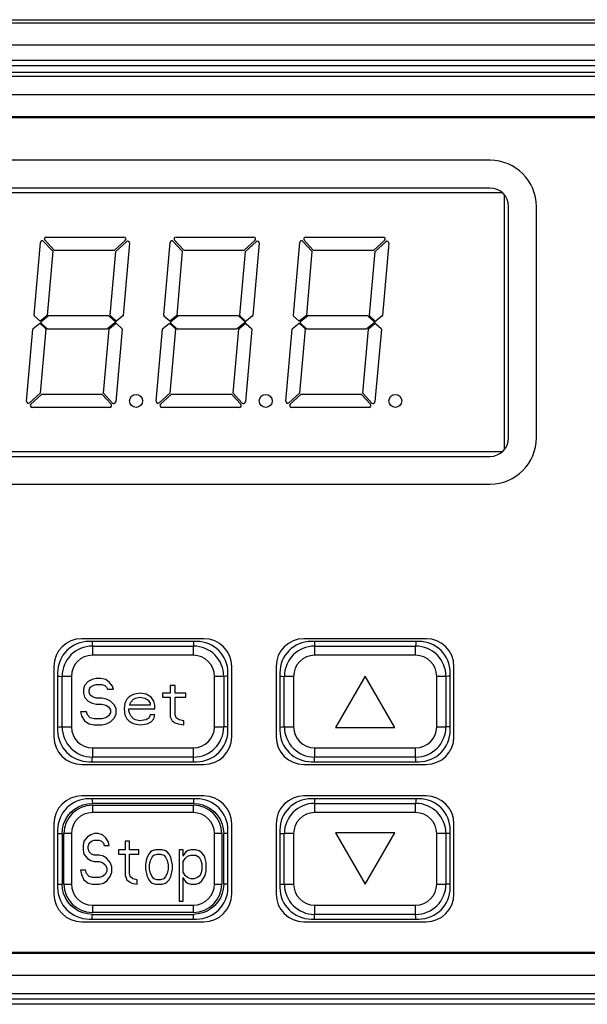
# Model space of a CAD drawing. Header units: millimetres. Extents: x 1158 to 2229, y -395 to 862.
# Tile 23 of 52: x 1742 to 1772, y 307 to 360. Entities that reach past the tile are written whole.
import ezdxf

# ---------------------------------------------------------------- set-up
doc = ezdxf.new("R2010")
doc.units = ezdxf.units.MM
doc.header["$LTSCALE"] = 30.734
doc.layers.get('0').update_dxf_attribs({"linetype": 'CONTINUOUS'})

msp = doc.modelspace()

# ---------------------------------------------------------------- linework, layer by layer
for p, q in [((1716.694, 359.866), (1804.28, 359.866)), ((1717.289, 359.687), (1803.686, 359.687)), ((1804.881, 358.487), (1716.093, 358.487)), ((1720.378, 357.674), (1800.596, 357.674)), ((1799.796, 357.374), (1721.178, 357.374)), ((1799.438, 357.016), (1721.537, 357.016)), ((1722.981, 356.807), (1797.994, 356.807)), ((1798.984, 355.807), (1721.991, 355.807)), ((1795.094, 354.617), (1725.881, 354.617)), ((1794.937, 354.566), (1726.037, 354.566)), ((1766.987, 352.266), (1729.487, 352.266)), ((1766.987, 350.766), (1729.487, 350.766)), ((1767.644, 350.516), (1728.831, 350.516)), ((1767.742, 350.417), (1767.742, 336.614)), ((1767.987, 337.266), (1767.987, 349.766)), ((1769.487, 337.266), (1769.487, 349.766)), ((1743.03, 348.116), (1747.222, 348.116)), ((1750.03, 348.116), (1754.222, 348.116)), ((1757.03, 348.116), (1761.222, 348.116)), ((1742.366, 343.89), (1742.709, 347.822)), ((1742.883, 347.88), (1743.371, 347.348)), ((1743.444, 347.416), (1742.957, 347.948)), ((1747.29, 347.941), (1746.716, 347.416)), ((1746.783, 347.342), (1747.357, 347.868)), ((1747.525, 347.786), (1747.184, 343.887)), ((1749.366, 343.89), (1749.709, 347.822)), ((1749.883, 347.88), (1750.371, 347.348)), ((1750.444, 347.416), (1749.957, 347.948)), ((1754.29, 347.941), (1753.716, 347.416)), ((1753.783, 347.342), (1754.357, 347.868)), ((1754.525, 347.786), (1754.184, 343.887)), ((1756.366, 343.89), (1756.709, 347.822)), ((1756.883, 347.88), (1757.371, 347.348)), ((1757.444, 347.416), (1756.957, 347.948)), ((1761.29, 347.941), (1760.716, 347.416)), ((1760.783, 347.342), (1761.357, 347.868)), ((1761.525, 347.786), (1761.184, 343.887)), ((1743.371, 347.348), (1743.068, 343.887)), ((1743.444, 347.416), (1746.716, 347.416)), ((1746.481, 343.89), (1746.783, 347.342)), ((1750.371, 347.348), (1750.068, 343.887)), ((1750.444, 347.416), (1753.716, 347.416)), ((1753.481, 343.89), (1753.783, 347.342)), ((1757.371, 347.348), (1757.068, 343.887)), ((1757.444, 347.416), (1760.716, 347.416)), ((1760.481, 343.89), (1760.783, 347.342)), ((1742.688, 343.566), (1742.381, 343.849)), ((1743.05, 343.853), (1742.688, 343.566)), ((1742.748, 343.549), (1743.133, 343.855)), ((1746.379, 343.866), (1743.164, 343.866)), ((1746.414, 343.852), (1746.778, 343.516)), ((1746.773, 343.595), (1746.497, 343.849)), ((1747.166, 343.853), (1746.838, 343.592)), ((1749.688, 343.566), (1749.381, 343.849)), ((1750.05, 343.853), (1749.688, 343.566)), ((1749.748, 343.549), (1750.133, 343.855)), ((1753.379, 343.866), (1750.164, 343.866)), ((1753.414, 343.852), (1753.778, 343.516)), ((1753.773, 343.595), (1753.497, 343.849)), ((1754.166, 343.853), (1753.838, 343.592)), ((1756.688, 343.566), (1756.381, 343.849)), ((1757.05, 343.853), (1756.688, 343.566)), ((1756.748, 343.549), (1757.133, 343.855)), ((1760.379, 343.866), (1757.164, 343.866)), ((1760.414, 343.852), (1760.778, 343.516)), ((1760.773, 343.595), (1760.497, 343.849)), ((1761.166, 343.853), (1760.838, 343.592)), ((1742.318, 343.178), (1742.68, 343.466)), ((1742.68, 343.466), (1742.987, 343.182)), ((1743.064, 343.179), (1742.745, 343.473)), ((1746.778, 343.516), (1746.351, 343.176)), ((1746.434, 343.178), (1746.762, 343.439)), ((1746.827, 343.436), (1747.102, 343.182)), ((1749.318, 343.178), (1749.68, 343.466)), ((1749.68, 343.466), (1749.987, 343.182)), ((1750.064, 343.179), (1749.745, 343.473)), ((1753.778, 343.516), (1753.351, 343.176)), ((1753.434, 343.178), (1753.762, 343.439)), ((1753.827, 343.436), (1754.102, 343.182)), ((1756.318, 343.178), (1756.68, 343.466)), ((1756.68, 343.466), (1756.987, 343.182)), ((1757.064, 343.179), (1756.745, 343.473)), ((1760.778, 343.516), (1760.351, 343.176)), ((1760.434, 343.178), (1760.762, 343.439)), ((1760.827, 343.436), (1761.102, 343.182)), ((1741.959, 339.245), (1742.3, 343.144)), ((1743.003, 343.141), (1742.701, 339.689)), ((1743.098, 343.166), (1746.32, 343.166)), ((1746.113, 339.683), (1746.416, 343.144)), ((1747.118, 343.141), (1746.774, 339.209)), ((1748.959, 339.245), (1749.3, 343.144)), ((1750.003, 343.141), (1749.701, 339.689)), ((1750.098, 343.166), (1753.32, 343.166)), ((1753.113, 339.683), (1753.416, 343.144)), ((1754.118, 343.141), (1753.774, 339.209)), ((1755.959, 339.245), (1756.3, 343.144)), ((1757.003, 343.141), (1756.701, 339.689)), ((1757.098, 343.166), (1760.32, 343.166)), ((1760.113, 339.683), (1760.416, 343.144)), ((1761.118, 343.141), (1760.774, 339.209)), ((1742.701, 339.689), (1742.126, 339.163)), ((1742.194, 339.09), (1742.768, 339.616)), ((1746.039, 339.616), (1742.768, 339.616)), ((1746.039, 339.616), (1746.527, 339.083)), ((1746.601, 339.151), (1746.113, 339.683)), ((1749.701, 339.689), (1749.126, 339.163)), ((1749.194, 339.09), (1749.768, 339.616)), ((1753.039, 339.616), (1749.768, 339.616)), ((1753.039, 339.616), (1753.527, 339.083)), ((1753.601, 339.151), (1753.113, 339.683)), ((1756.701, 339.689), (1756.126, 339.163)), ((1756.194, 339.09), (1756.768, 339.616)), ((1760.039, 339.616), (1756.768, 339.616)), ((1760.039, 339.616), (1760.527, 339.083)), ((1760.601, 339.151), (1760.113, 339.683)), ((1746.454, 338.916), (1742.261, 338.916)), ((1753.454, 338.916), (1749.261, 338.916)), ((1760.454, 338.916), (1756.261, 338.916)), ((1767.644, 336.516), (1728.831, 336.516)), ((1729.487, 336.266), (1766.987, 336.266)), ((1729.487, 334.766), (1766.987, 334.766)), ((1751.537, 326.416), (1744.937, 326.416)), ((1751.137, 326.266), (1745.337, 326.266)), ((1763.537, 326.416), (1756.937, 326.416)), ((1763.137, 326.266), (1757.337, 326.266)), ((1745.516, 326.016), (1745.516, 325.516)), ((1745.516, 326.016), (1750.97, 326.016)), ((1750.97, 325.516), (1750.97, 326.016)), ((1757.516, 326.016), (1757.516, 325.516)), ((1757.516, 326.016), (1762.97, 326.016)), ((1762.97, 325.516), (1762.97, 326.016)), ((1750.97, 325.516), (1745.516, 325.516)), ((1762.97, 325.516), (1757.516, 325.516)), ((1743.437, 324.916), (1743.437, 321.116)), ((1753.037, 321.116), (1753.037, 324.916)), ((1755.437, 324.916), (1755.437, 321.116)), ((1765.037, 321.116), (1765.037, 324.916)), ((1743.637, 324.566), (1743.637, 321.466)), ((1743.879, 321.653), (1743.879, 324.38)), ((1744.379, 324.38), (1743.879, 324.38)), ((1744.379, 324.38), (1744.379, 321.653)), ((1745.296, 324.107), (1745.088, 323.894)), ((1745.504, 324.213), (1745.296, 324.107)), ((1745.713, 324.266), (1745.504, 324.213)), ((1745.973, 324.266), (1745.713, 324.266)), ((1746.233, 324.213), (1745.973, 324.266)), ((1746.442, 324.054), (1746.233, 324.213)), ((1746.598, 323.841), (1746.442, 324.054)), ((1752.107, 321.653), (1752.107, 324.38)), ((1752.607, 324.38), (1752.107, 324.38)), ((1752.607, 324.38), (1752.607, 321.653)), ((1752.837, 321.466), (1752.837, 324.566)), ((1755.637, 324.566), (1755.637, 321.466)), ((1755.879, 321.653), (1755.879, 324.38)), ((1756.379, 324.38), (1755.879, 324.38)), ((1756.379, 324.38), (1756.379, 321.653)), ((1760.243, 324.388), (1758.643, 321.616)), ((1761.843, 321.616), (1760.243, 324.388)), ((1764.107, 321.653), (1764.107, 324.38)), ((1764.607, 324.38), (1764.107, 324.38)), ((1764.607, 324.38), (1764.607, 321.653)), ((1764.837, 321.466), (1764.837, 324.566)), ((1745.088, 323.894), (1745.035, 323.681)), ((1745.035, 323.681), (1745.035, 323.469)), ((1745.348, 323.628), (1745.4, 323.788)), ((1745.348, 323.522), (1745.348, 323.628)), ((1745.4, 323.362), (1745.348, 323.522)), ((1745.4, 323.788), (1745.556, 323.894)), ((1745.556, 323.894), (1745.713, 323.947)), ((1745.713, 323.947), (1746.025, 323.947)), ((1746.025, 323.947), (1746.181, 323.894)), ((1746.181, 323.894), (1746.285, 323.788)), ((1746.285, 323.788), (1746.338, 323.681)), ((1746.338, 323.681), (1746.65, 323.681)), ((1746.65, 323.681), (1746.598, 323.841)), ((1749.723, 323.894), (1749.723, 323.469)), ((1749.983, 323.894), (1749.723, 323.894)), ((1749.983, 323.469), (1749.983, 323.894)), ((1745.035, 323.469), (1745.088, 323.256)), ((1745.088, 323.256), (1745.296, 323.043)), ((1745.296, 323.043), (1745.504, 322.937)), ((1745.556, 323.256), (1745.4, 323.362)), ((1745.713, 323.203), (1745.556, 323.256)), ((1746.025, 323.203), (1745.713, 323.203)), ((1746.285, 323.149), (1746.025, 323.203)), ((1746.494, 323.043), (1746.285, 323.149)), ((1746.702, 322.83), (1746.494, 323.043)), ((1747.379, 323.149), (1747.275, 322.937)), ((1747.483, 323.256), (1747.379, 323.149)), ((1747.64, 323.362), (1747.483, 323.256)), ((1747.535, 322.883), (1747.588, 322.99)), ((1747.588, 322.99), (1747.744, 323.149)), ((1747.796, 323.415), (1747.64, 323.362)), ((1747.744, 323.149), (1747.848, 323.203)), ((1748.108, 323.469), (1747.796, 323.415)), ((1747.848, 323.203), (1748.056, 323.256)), ((1748.056, 323.256), (1748.369, 323.203)), ((1748.421, 323.415), (1748.108, 323.469)), ((1748.369, 323.203), (1748.525, 323.096)), ((1748.681, 323.256), (1748.421, 323.415)), ((1748.525, 323.096), (1748.629, 322.937)), ((1748.838, 323.043), (1748.681, 323.256)), ((1748.89, 322.83), (1748.838, 323.043)), ((1749.306, 323.469), (1749.306, 323.256)), ((1749.723, 323.469), (1749.306, 323.469)), ((1749.306, 323.256), (1749.723, 323.256)), ((1749.723, 323.256), (1749.723, 322.192)), ((1750.556, 323.469), (1749.983, 323.469)), ((1749.983, 322.298), (1749.983, 323.256)), ((1749.983, 323.256), (1750.556, 323.256)), ((1750.556, 323.256), (1750.556, 323.469)), ((1744.879, 322.458), (1744.931, 322.245)), ((1745.192, 322.458), (1744.879, 322.458)), ((1745.244, 322.298), (1745.192, 322.458)), ((1745.504, 322.937), (1745.713, 322.883)), ((1745.713, 322.883), (1746.025, 322.883)), ((1746.025, 322.883), (1746.233, 322.83)), ((1746.233, 322.83), (1746.39, 322.724)), ((1746.39, 322.724), (1746.494, 322.564)), ((1746.494, 322.564), (1746.494, 322.405)), ((1746.806, 322.618), (1746.702, 322.83)), ((1746.806, 322.352), (1746.806, 322.618)), ((1747.275, 322.937), (1747.223, 322.618)), ((1747.223, 322.618), (1747.275, 322.298)), ((1747.483, 322.511), (1747.483, 322.618)), ((1747.483, 322.618), (1748.89, 322.618)), ((1747.535, 322.352), (1747.483, 322.511)), ((1747.535, 322.83), (1747.535, 322.883)), ((1748.629, 322.83), (1747.535, 322.83)), ((1748.629, 322.937), (1748.629, 322.83)), ((1748.89, 322.618), (1748.89, 322.83)), ((1744.931, 322.245), (1745.088, 321.979)), ((1745.088, 321.979), (1745.348, 321.82)), ((1745.4, 322.139), (1745.244, 322.298)), ((1745.608, 322.086), (1745.4, 322.139)), ((1746.025, 322.086), (1745.608, 322.086)), ((1746.233, 322.139), (1746.025, 322.086)), ((1746.39, 322.245), (1746.233, 322.139)), ((1746.285, 321.82), (1746.494, 321.926)), ((1746.494, 322.405), (1746.39, 322.245)), ((1746.494, 321.926), (1746.702, 322.139)), ((1746.702, 322.139), (1746.806, 322.352)), ((1747.275, 322.298), (1747.379, 322.086)), ((1747.379, 322.086), (1747.483, 321.979)), ((1747.483, 321.979), (1747.64, 321.873)), ((1747.588, 322.245), (1747.535, 322.352)), ((1747.744, 322.086), (1747.588, 322.245)), ((1747.848, 322.032), (1747.744, 322.086)), ((1748.056, 321.979), (1747.848, 322.032)), ((1748.421, 322.032), (1748.056, 321.979)), ((1748.577, 322.139), (1748.421, 322.032)), ((1748.473, 321.82), (1748.681, 321.926)), ((1748.629, 322.298), (1748.577, 322.139)), ((1748.89, 322.298), (1748.629, 322.298)), ((1748.681, 321.926), (1748.838, 322.086)), ((1748.838, 322.086), (1748.89, 322.298)), ((1749.723, 322.192), (1749.827, 321.979)), ((1749.827, 321.979), (1749.983, 321.873)), ((1750.035, 322.139), (1749.983, 322.298)), ((1750.192, 322.032), (1750.035, 322.139)), ((1750.452, 321.979), (1750.192, 322.032)), ((1750.452, 321.766), (1750.452, 321.979)), ((1743.879, 321.653), (1744.379, 321.653)), ((1745.348, 321.82), (1745.608, 321.766)), ((1745.608, 321.766), (1746.025, 321.766)), ((1746.025, 321.766), (1746.285, 321.82)), ((1747.64, 321.873), (1747.796, 321.82)), ((1747.796, 321.82), (1748.108, 321.766)), ((1748.108, 321.766), (1748.473, 321.82)), ((1749.983, 321.873), (1750.14, 321.82)), ((1750.14, 321.82), (1750.452, 321.766)), ((1752.107, 321.653), (1752.607, 321.653)), ((1755.879, 321.653), (1756.379, 321.653)), ((1758.643, 321.616), (1761.843, 321.616)), ((1764.107, 321.653), (1764.607, 321.653)), ((1745.516, 320.516), (1745.516, 320.016)), ((1745.516, 320.516), (1750.97, 320.516)), ((1750.97, 320.016), (1750.97, 320.516)), ((1757.516, 320.516), (1757.516, 320.016)), ((1757.516, 320.516), (1762.97, 320.516)), ((1762.97, 320.016), (1762.97, 320.516)), ((1750.97, 320.016), (1745.516, 320.016)), ((1762.97, 320.016), (1757.516, 320.016)), ((1744.937, 319.616), (1751.537, 319.616)), ((1745.337, 319.766), (1751.137, 319.766)), ((1756.937, 319.616), (1763.537, 319.616)), ((1757.337, 319.766), (1763.137, 319.766)), ((1751.537, 317.916), (1744.937, 317.916)), ((1751.137, 317.766), (1745.337, 317.766)), ((1763.537, 317.916), (1756.937, 317.916)), ((1763.137, 317.766), (1757.337, 317.766)), ((1750.968, 317.517), (1745.515, 317.517)), ((1745.516, 317.416), (1745.516, 317.016)), ((1745.516, 317.416), (1750.97, 317.416)), ((1750.97, 317.016), (1750.97, 317.416)), ((1757.516, 317.516), (1757.516, 317.016)), ((1757.516, 317.516), (1762.97, 317.516)), ((1762.97, 317.016), (1762.97, 317.516)), ((1750.97, 317.016), (1745.516, 317.016)), ((1762.97, 317.016), (1757.516, 317.016)), ((1743.437, 316.416), (1743.437, 312.616)), ((1743.637, 316.066), (1743.637, 312.966)), ((1752.837, 312.966), (1752.837, 316.066)), ((1753.037, 312.616), (1753.037, 316.416)), ((1755.437, 316.416), (1755.437, 312.616)), ((1755.637, 316.066), (1755.637, 312.966)), ((1764.837, 312.966), (1764.837, 316.066)), ((1765.037, 312.616), (1765.037, 316.416)), ((1743.879, 315.878), (1743.879, 313.152)), ((1743.979, 313.153), (1743.979, 315.88)), ((1744.379, 315.88), (1743.979, 315.88)), ((1744.379, 315.88), (1744.379, 313.153)), ((1745.243, 315.706), (1745.061, 315.474)), ((1745.425, 315.822), (1745.243, 315.706)), ((1745.607, 315.88), (1745.425, 315.822)), ((1745.47, 315.474), (1745.607, 315.532)), ((1745.834, 315.88), (1745.607, 315.88)), ((1745.607, 315.532), (1745.879, 315.532)), ((1746.061, 315.822), (1745.834, 315.88)), ((1745.879, 315.532), (1746.016, 315.474)), ((1746.243, 315.648), (1746.061, 315.822)), ((1746.379, 315.416), (1746.243, 315.648)), ((1752.107, 313.153), (1752.107, 315.88)), ((1752.507, 315.88), (1752.107, 315.88)), ((1752.507, 315.88), (1752.507, 313.153)), ((1752.607, 313.155), (1752.607, 315.881)), ((1755.879, 313.153), (1755.879, 315.88)), ((1756.379, 315.88), (1755.879, 315.88)), ((1756.379, 315.88), (1756.379, 313.153)), ((1761.843, 315.916), (1758.643, 315.916)), ((1758.643, 315.916), (1760.243, 313.145)), ((1760.243, 313.145), (1761.843, 315.916)), ((1764.107, 313.153), (1764.107, 315.88)), ((1764.607, 315.88), (1764.107, 315.88)), ((1764.607, 315.88), (1764.607, 313.153)), ((1745.061, 315.474), (1745.016, 315.242)), ((1745.016, 315.242), (1745.016, 315.01)), ((1745.016, 315.01), (1745.061, 314.778)), ((1745.288, 315.184), (1745.334, 315.358)), ((1745.288, 315.068), (1745.288, 315.184)), ((1745.334, 314.894), (1745.288, 315.068)), ((1745.334, 315.358), (1745.47, 315.474)), ((1746.016, 315.474), (1746.107, 315.358)), ((1746.107, 315.358), (1746.152, 315.242)), ((1746.152, 315.242), (1746.425, 315.242)), ((1746.425, 315.242), (1746.379, 315.416)), ((1746.925, 315.01), (1746.925, 314.778)), ((1747.288, 315.01), (1746.925, 315.01)), ((1747.288, 315.474), (1747.288, 315.01)), ((1747.516, 315.474), (1747.288, 315.474)), ((1747.516, 315.01), (1747.516, 315.474)), ((1748.016, 315.01), (1747.516, 315.01)), ((1748.016, 314.778), (1748.016, 315.01)), ((1748.925, 315.01), (1748.743, 314.952)), ((1749.288, 315.01), (1748.925, 315.01)), ((1749.47, 314.952), (1749.288, 315.01)), ((1750.197, 315.01), (1750.197, 312.224)), ((1750.425, 315.01), (1750.197, 315.01)), ((1750.425, 314.662), (1750.425, 315.01)), ((1750.834, 315.01), (1750.652, 314.952)), ((1751.107, 315.01), (1750.834, 315.01)), ((1751.288, 314.952), (1751.107, 315.01)), ((1745.061, 314.778), (1745.243, 314.545)), ((1745.243, 314.545), (1745.425, 314.429)), ((1745.47, 314.778), (1745.334, 314.894)), ((1745.607, 314.72), (1745.47, 314.778)), ((1745.879, 314.72), (1745.607, 314.72)), ((1746.107, 314.662), (1745.879, 314.72)), ((1746.288, 314.545), (1746.107, 314.662)), ((1746.47, 314.313), (1746.288, 314.545)), ((1746.925, 314.778), (1747.288, 314.778)), ((1747.288, 314.778), (1747.288, 313.617)), ((1747.516, 313.733), (1747.516, 314.778)), ((1747.516, 314.778), (1748.016, 314.778)), ((1748.47, 314.604), (1748.425, 314.429)), ((1748.561, 314.778), (1748.47, 314.604)), ((1748.652, 314.894), (1748.561, 314.778)), ((1748.743, 314.952), (1748.652, 314.894)), ((1748.652, 314.429), (1748.743, 314.604)), ((1748.743, 314.604), (1748.834, 314.72)), ((1748.834, 314.72), (1749.016, 314.778)), ((1749.016, 314.778), (1749.197, 314.778)), ((1749.197, 314.778), (1749.379, 314.72)), ((1749.379, 314.72), (1749.47, 314.604)), ((1749.561, 314.894), (1749.47, 314.952)), ((1749.47, 314.604), (1749.561, 314.429)), ((1749.652, 314.778), (1749.561, 314.894)), ((1749.743, 314.604), (1749.652, 314.778)), ((1749.788, 314.429), (1749.743, 314.604)), ((1750.47, 314.778), (1750.425, 314.662)), ((1750.425, 314.371), (1750.516, 314.545)), ((1750.561, 314.894), (1750.47, 314.778)), ((1750.516, 314.545), (1750.652, 314.662)), ((1750.652, 314.952), (1750.561, 314.894)), ((1750.652, 314.662), (1750.834, 314.72)), ((1750.834, 314.72), (1751.107, 314.72)), ((1751.107, 314.72), (1751.288, 314.604)), ((1751.425, 314.836), (1751.288, 314.952)), ((1751.288, 314.604), (1751.379, 314.429)), ((1751.561, 314.662), (1751.425, 314.836)), ((1751.607, 314.545), (1751.561, 314.662)), ((1751.652, 314.313), (1751.607, 314.545)), ((1745.425, 314.429), (1745.607, 314.371)), ((1745.607, 314.371), (1745.879, 314.371)), ((1745.879, 314.371), (1746.061, 314.313)), ((1746.061, 314.313), (1746.197, 314.197)), ((1746.197, 314.197), (1746.288, 314.023)), ((1746.288, 314.023), (1746.288, 313.849)), ((1746.561, 314.081), (1746.47, 314.313)), ((1746.561, 313.791), (1746.561, 314.081)), ((1748.425, 314.429), (1748.379, 314.197)), ((1748.379, 314.197), (1748.379, 313.965)), ((1748.379, 313.965), (1748.47, 313.559)), ((1748.607, 314.197), (1748.652, 314.429)), ((1748.607, 313.965), (1748.607, 314.197)), ((1748.652, 313.733), (1748.607, 313.965)), ((1749.561, 314.429), (1749.607, 314.197)), ((1749.607, 313.965), (1749.561, 313.733)), ((1749.607, 314.197), (1749.607, 313.965)), ((1749.743, 313.559), (1749.834, 313.965)), ((1749.834, 314.197), (1749.788, 314.429)), ((1749.834, 313.965), (1749.834, 314.197)), ((1750.425, 313.791), (1750.425, 314.371)), ((1751.379, 314.429), (1751.425, 314.255)), ((1751.425, 314.255), (1751.425, 313.907)), ((1751.652, 313.849), (1751.652, 314.313)), ((1744.879, 313.907), (1744.925, 313.675)), ((1745.152, 313.907), (1744.879, 313.907)), ((1744.925, 313.675), (1745.061, 313.385)), ((1745.197, 313.733), (1745.152, 313.907)), ((1745.334, 313.559), (1745.197, 313.733)), ((1745.516, 313.501), (1745.334, 313.559)), ((1745.879, 313.501), (1745.516, 313.501)), ((1746.061, 313.559), (1745.879, 313.501)), ((1746.197, 313.675), (1746.061, 313.559)), ((1746.288, 313.849), (1746.197, 313.675)), ((1746.288, 313.327), (1746.47, 313.559)), ((1746.47, 313.559), (1746.561, 313.791)), ((1747.288, 313.617), (1747.379, 313.385)), ((1747.561, 313.559), (1747.516, 313.733)), ((1747.697, 313.443), (1747.561, 313.559)), ((1747.925, 313.385), (1747.697, 313.443)), ((1748.47, 313.559), (1748.561, 313.385)), ((1748.743, 313.559), (1748.652, 313.733)), ((1748.834, 313.443), (1748.743, 313.559)), ((1749.016, 313.385), (1748.834, 313.443)), ((1749.379, 313.443), (1749.197, 313.385)), ((1749.47, 313.559), (1749.379, 313.443)), ((1749.561, 313.733), (1749.47, 313.559)), ((1749.652, 313.385), (1749.743, 313.559)), ((1750.516, 313.617), (1750.425, 313.791)), ((1750.425, 312.224), (1750.425, 313.501)), ((1750.425, 313.501), (1750.47, 313.385)), ((1750.652, 313.501), (1750.516, 313.617)), ((1750.834, 313.443), (1750.652, 313.501)), ((1751.016, 313.443), (1750.834, 313.443)), ((1751.197, 313.501), (1751.016, 313.443)), ((1751.334, 313.617), (1751.197, 313.501)), ((1751.379, 313.733), (1751.334, 313.617)), ((1751.425, 313.907), (1751.379, 313.733)), ((1751.425, 313.327), (1751.607, 313.617)), ((1751.607, 313.617), (1751.652, 313.849)), ((1743.979, 313.153), (1744.379, 313.153)), ((1745.061, 313.385), (1745.288, 313.211)), ((1745.288, 313.211), (1745.516, 313.153)), ((1745.516, 313.153), (1745.879, 313.153)), ((1745.879, 313.153), (1746.107, 313.211)), ((1746.107, 313.211), (1746.288, 313.327)), ((1747.379, 313.385), (1747.516, 313.269)), ((1747.516, 313.269), (1747.652, 313.211)), ((1747.652, 313.211), (1747.925, 313.153)), ((1747.925, 313.153), (1747.925, 313.385)), ((1748.561, 313.385), (1748.652, 313.269)), ((1748.652, 313.269), (1748.743, 313.211)), ((1748.743, 313.211), (1748.925, 313.153)), ((1748.925, 313.153), (1749.288, 313.153)), ((1749.197, 313.385), (1749.016, 313.385)), ((1749.288, 313.153), (1749.47, 313.211)), ((1749.47, 313.211), (1749.561, 313.269)), ((1749.561, 313.269), (1749.652, 313.385)), ((1750.47, 313.385), (1750.561, 313.269)), ((1750.561, 313.269), (1750.652, 313.211)), ((1750.652, 313.211), (1750.834, 313.153)), ((1750.834, 313.153), (1751.107, 313.153)), ((1751.107, 313.153), (1751.288, 313.211)), ((1751.288, 313.211), (1751.425, 313.327)), ((1752.107, 313.153), (1752.507, 313.153)), ((1755.879, 313.153), (1756.379, 313.153)), ((1764.107, 313.153), (1764.607, 313.153)), ((1745.516, 312.016), (1745.516, 311.616)), ((1745.516, 312.016), (1750.97, 312.016)), ((1750.197, 312.224), (1750.425, 312.224)), ((1750.97, 311.616), (1750.97, 312.016)), ((1757.516, 312.016), (1757.516, 311.516)), ((1757.516, 312.016), (1762.97, 312.016)), ((1762.97, 311.516), (1762.97, 312.016)), ((1750.97, 311.616), (1745.516, 311.616)), ((1745.518, 311.516), (1750.971, 311.516)), ((1762.97, 311.516), (1757.516, 311.516)), ((1744.937, 311.116), (1751.537, 311.116)), ((1745.337, 311.266), (1751.137, 311.266)), ((1756.937, 311.116), (1763.537, 311.116)), ((1757.337, 311.266), (1763.137, 311.266)), ((1725.881, 309.414), (1795.094, 309.414)), ((1726.037, 309.466), (1794.937, 309.466)), ((1721.991, 308.224), (1798.984, 308.224)), ((1797.994, 307.224), (1722.981, 307.224)), ((1800.596, 306.657), (1720.378, 306.657)), ((1721.178, 306.957), (1799.796, 306.957))]:
    msp.add_line(p, q)
for points in [[(1745.503, 326.266), (1745.504, 326.258), (1745.51, 326.15), (1745.516, 326.017)], [(1750.978, 326.266), (1750.978, 326.256), (1750.974, 326.147), (1750.97, 326.016)], [(1757.503, 326.266), (1757.504, 326.258), (1757.51, 326.15), (1757.516, 326.017)], [(1762.978, 326.266), (1762.978, 326.256), (1762.974, 326.147), (1762.97, 326.016)], [(1743.637, 324.388), (1743.64, 324.388), (1743.749, 324.384), (1743.879, 324.38)], [(1752.837, 324.391), (1752.74, 324.386), (1752.607, 324.38)], [(1755.637, 324.388), (1755.64, 324.388), (1755.749, 324.384), (1755.879, 324.38)], [(1764.837, 324.391), (1764.74, 324.386), (1764.607, 324.38)], [(1743.637, 321.641), (1743.746, 321.647), (1743.879, 321.653)], [(1752.837, 321.646), (1752.737, 321.649), (1752.607, 321.653)], [(1755.637, 321.641), (1755.746, 321.647), (1755.879, 321.653)], [(1764.837, 321.646), (1764.737, 321.649), (1764.607, 321.653)], [(1745.508, 319.766), (1745.508, 319.777), (1745.512, 319.886), (1745.516, 320.016)], [(1750.983, 319.766), (1750.982, 319.774), (1750.976, 319.883), (1750.97, 320.016)], [(1757.508, 319.766), (1757.508, 319.777), (1757.512, 319.886), (1757.516, 320.016)], [(1762.983, 319.766), (1762.982, 319.774), (1762.976, 319.883), (1762.97, 320.016)], [(1745.503, 317.766), (1745.504, 317.759), (1745.509, 317.65), (1745.514, 317.516)], [(1750.978, 317.766), (1750.978, 317.756), (1750.974, 317.647), (1750.971, 317.517)], [(1757.503, 317.766), (1757.504, 317.758), (1757.51, 317.65), (1757.516, 317.517)], [(1762.978, 317.766), (1762.978, 317.756), (1762.974, 317.647), (1762.97, 317.516)], [(1743.879, 315.878), (1743.901, 316.139), (1743.961, 316.387), (1744.06, 316.624), (1744.193, 316.842), (1744.36, 317.036), (1744.554, 317.202), (1744.771, 317.336), (1745.008, 317.435), (1745.255, 317.494), (1745.515, 317.517)], [(1750.968, 317.517), (1751.229, 317.495), (1751.477, 317.435), (1751.714, 317.336), (1751.932, 317.202), (1752.126, 317.036), (1752.292, 316.842), (1752.426, 316.624), (1752.525, 316.388), (1752.585, 316.141), (1752.607, 315.881)], [(1743.637, 315.888), (1743.64, 315.888), (1743.749, 315.884), (1743.879, 315.881)], [(1752.837, 315.891), (1752.74, 315.886), (1752.606, 315.881)], [(1755.637, 315.888), (1755.64, 315.888), (1755.749, 315.884), (1755.879, 315.88)], [(1764.837, 315.891), (1764.74, 315.886), (1764.607, 315.88)], [(1743.637, 313.141), (1743.746, 313.146), (1743.879, 313.151)], [(1745.518, 311.516), (1745.256, 311.538), (1745.009, 311.598), (1744.772, 311.697), (1744.554, 311.83), (1744.36, 311.997), (1744.194, 312.191), (1744.06, 312.409), (1743.961, 312.645), (1743.901, 312.892), (1743.879, 313.152)], [(1752.607, 313.155), (1752.585, 312.894), (1752.525, 312.646), (1752.426, 312.409), (1752.293, 312.191), (1752.126, 311.997), (1751.932, 311.831), (1751.714, 311.697), (1751.478, 311.598), (1751.231, 311.538), (1750.971, 311.516)], [(1752.837, 313.146), (1752.737, 313.149), (1752.607, 313.152)], [(1755.637, 313.141), (1755.746, 313.147), (1755.879, 313.153)], [(1764.837, 313.146), (1764.737, 313.149), (1764.607, 313.153)], [(1745.508, 311.266), (1745.508, 311.277), (1745.512, 311.386), (1745.515, 311.516)], [(1750.982, 311.266), (1750.982, 311.274), (1750.977, 311.383), (1750.972, 311.517)], [(1757.508, 311.266), (1757.508, 311.277), (1757.512, 311.386), (1757.516, 311.516)], [(1762.983, 311.266), (1762.982, 311.274), (1762.976, 311.383), (1762.97, 311.516)]]:
    msp.add_lwpolyline(points)
for centre in [(1747.873, 339.266), (1754.873, 339.266), (1761.873, 339.266)]:
    msp.add_circle(centre, 0.35)
for centre, radius, start, end in [((1766.987, 349.766), 2.5, 0, 90), ((1766.987, 349.766), 1, 0, 90), ((1743.03, 348.016), 0.1, 90, 222.5), ((1747.222, 348.016), 0.1, 312.1658, 90), ((1750.03, 348.016), 0.1, 90, 222.5), ((1754.222, 348.016), 0.1, 312.1658, 90), ((1757.03, 348.016), 0.1, 90, 222.5), ((1761.222, 348.016), 0.1, 312.1658, 90), ((1742.809, 347.813), 0.1, 42.5, 175), ((1747.425, 347.794), 0.1, 355, 132.5), ((1749.809, 347.813), 0.1, 42.5, 175), ((1754.425, 347.794), 0.1, 355, 132.5), ((1756.809, 347.813), 0.1, 42.5, 175), ((1761.425, 347.794), 0.1, 355, 132.5), ((1742.415, 343.886), 0.05, 175, 227.2985), ((1743.018, 343.891), 0.05, 309.8747, 355), ((1743.164, 343.816), 0.05, 90, 128.4681), ((1746.379, 343.816), 0.05, 46.3638, 90), ((1746.531, 343.886), 0.05, 175, 227.2985), ((1747.134, 343.891), 0.05, 308.9357, 355), ((1749.415, 343.886), 0.05, 175, 227.2985), ((1750.018, 343.891), 0.05, 309.8747, 355), ((1750.164, 343.816), 0.05, 90, 128.4681), ((1753.379, 343.816), 0.05, 46.3638, 90), ((1753.531, 343.886), 0.05, 175, 227.2985), ((1754.134, 343.891), 0.05, 308.9357, 355), ((1756.415, 343.886), 0.05, 175, 227.2985), ((1757.018, 343.891), 0.05, 309.8747, 355), ((1757.164, 343.816), 0.05, 90, 128.4681), ((1760.379, 343.816), 0.05, 46.3638, 90), ((1760.531, 343.886), 0.05, 175, 227.2985), ((1761.134, 343.891), 0.05, 308.9357, 355), ((1742.779, 343.51), 0.05, 128.6445, 227.2985), ((1746.793, 343.4), 0.05, 47.2985, 128.4681), ((1746.807, 343.631), 0.05, 227.2985, 308.4681), ((1749.779, 343.51), 0.05, 128.6445, 227.2985), ((1753.793, 343.4), 0.05, 47.2985, 128.4681), ((1753.807, 343.631), 0.05, 227.2985, 308.4681), ((1756.779, 343.51), 0.05, 128.6445, 227.2985), ((1760.793, 343.4), 0.05, 47.2985, 128.4681), ((1760.807, 343.631), 0.05, 227.2985, 308.4681), ((1742.35, 343.14), 0.05, 128.9357, 175), ((1742.953, 343.145), 0.05, 355, 47.2985), ((1743.098, 343.216), 0.05, 226.3638, 270), ((1746.32, 343.216), 0.05, 270, 308.4681), ((1746.466, 343.14), 0.05, 129.8747, 175), ((1747.069, 343.145), 0.05, 355, 47.2985), ((1749.35, 343.14), 0.05, 128.9357, 175), ((1749.953, 343.145), 0.05, 355, 47.2985), ((1750.098, 343.216), 0.05, 226.3638, 270), ((1753.32, 343.216), 0.05, 270, 308.4681), ((1753.466, 343.14), 0.05, 129.8747, 175), ((1754.069, 343.145), 0.05, 355, 47.2985), ((1756.35, 343.14), 0.05, 128.9357, 175), ((1756.953, 343.145), 0.05, 355, 47.2985), ((1757.098, 343.216), 0.05, 226.3638, 270), ((1760.32, 343.216), 0.05, 270, 308.4681), ((1760.466, 343.14), 0.05, 129.8747, 175), ((1761.069, 343.145), 0.05, 355, 47.2985), ((1742.059, 339.237), 0.1, 175, 312.5), ((1742.261, 339.016), 0.1, 132.1658, 270), ((1746.454, 339.016), 0.1, 270, 42.5), ((1746.675, 339.218), 0.1, 222.5, 355), ((1749.059, 339.237), 0.1, 175, 312.5), ((1749.261, 339.016), 0.1, 132.1658, 270), ((1753.454, 339.016), 0.1, 270, 42.5), ((1753.675, 339.218), 0.1, 222.5, 355), ((1756.059, 339.237), 0.1, 175, 312.5), ((1756.261, 339.016), 0.1, 132.1658, 270), ((1760.454, 339.016), 0.1, 270, 42.5), ((1760.675, 339.218), 0.1, 222.5, 355), ((1766.987, 337.266), 2.5, 270, 360), ((1766.987, 337.266), 1, 270, 360), ((1744.937, 324.916), 1.5, 90, 180), ((1745.337, 324.566), 1.7, 90, 180), ((1751.137, 324.566), 1.7, 0, 90), ((1751.537, 324.916), 1.5, 0, 90), ((1756.937, 324.916), 1.5, 90, 180), ((1757.337, 324.566), 1.7, 90, 180), ((1763.137, 324.566), 1.7, 0, 90), ((1763.537, 324.916), 1.5, 0, 90), ((1745.516, 324.38), 1.636, 90, 180), ((1750.97, 324.38), 1.636, 0, 90), ((1757.516, 324.38), 1.636, 90, 180), ((1762.97, 324.38), 1.636, 0, 90), ((1745.516, 324.38), 1.136, 90, 180), ((1750.97, 324.38), 1.136, 0, 90), ((1757.516, 324.38), 1.136, 90, 180), ((1762.97, 324.38), 1.136, 0, 90), ((1745.337, 321.466), 1.7, 180, 270), ((1745.516, 321.653), 1.636, 180, 270), ((1745.516, 321.653), 1.136, 180, 270), ((1750.97, 321.653), 1.636, 270, 360), ((1750.97, 321.653), 1.136, 270, 360), ((1751.137, 321.466), 1.7, 270, 360), ((1757.337, 321.466), 1.7, 180, 270), ((1757.516, 321.653), 1.636, 180, 270), ((1757.516, 321.653), 1.136, 180, 270), ((1762.97, 321.653), 1.636, 270, 360), ((1762.97, 321.653), 1.136, 270, 360), ((1763.137, 321.466), 1.7, 270, 360), ((1744.937, 321.116), 1.5, 180, 270), ((1751.537, 321.116), 1.5, 270, 360), ((1756.937, 321.116), 1.5, 180, 270), ((1763.537, 321.116), 1.5, 270, 360), ((1744.937, 316.416), 1.5, 90, 180), ((1745.337, 316.066), 1.7, 90, 180), ((1751.137, 316.066), 1.7, 0, 90), ((1751.537, 316.416), 1.5, 0, 90), ((1756.937, 316.416), 1.5, 90, 180), ((1757.337, 316.066), 1.7, 90, 180), ((1763.137, 316.066), 1.7, 0, 90), ((1763.537, 316.416), 1.5, 0, 90), ((1745.516, 315.88), 1.536, 90, 180), ((1750.97, 315.88), 1.536, 0, 90), ((1757.516, 315.88), 1.636, 90, 180), ((1762.97, 315.88), 1.636, 0, 90), ((1745.516, 315.88), 1.136, 90, 180), ((1750.97, 315.88), 1.136, 0, 90), ((1757.516, 315.88), 1.136, 90, 180), ((1762.97, 315.88), 1.136, 0, 90), ((1745.337, 312.966), 1.7, 180, 270), ((1745.516, 313.153), 1.536, 180, 270), ((1745.516, 313.153), 1.136, 180, 270), ((1750.97, 313.153), 1.536, 270, 360), ((1750.97, 313.153), 1.136, 270, 360), ((1751.137, 312.966), 1.7, 270, 360), ((1757.337, 312.966), 1.7, 180, 270), ((1757.516, 313.153), 1.636, 180, 270), ((1757.516, 313.153), 1.136, 180, 270), ((1762.97, 313.153), 1.636, 270, 360), ((1762.97, 313.153), 1.136, 270, 360), ((1763.137, 312.966), 1.7, 270, 360), ((1744.937, 312.616), 1.5, 180, 270), ((1751.537, 312.616), 1.5, 270, 360), ((1756.937, 312.616), 1.5, 180, 270), ((1763.537, 312.616), 1.5, 270, 360)]:
    msp.add_arc(centre, radius, start, end)

doc.saveas('drawing.dxf')
